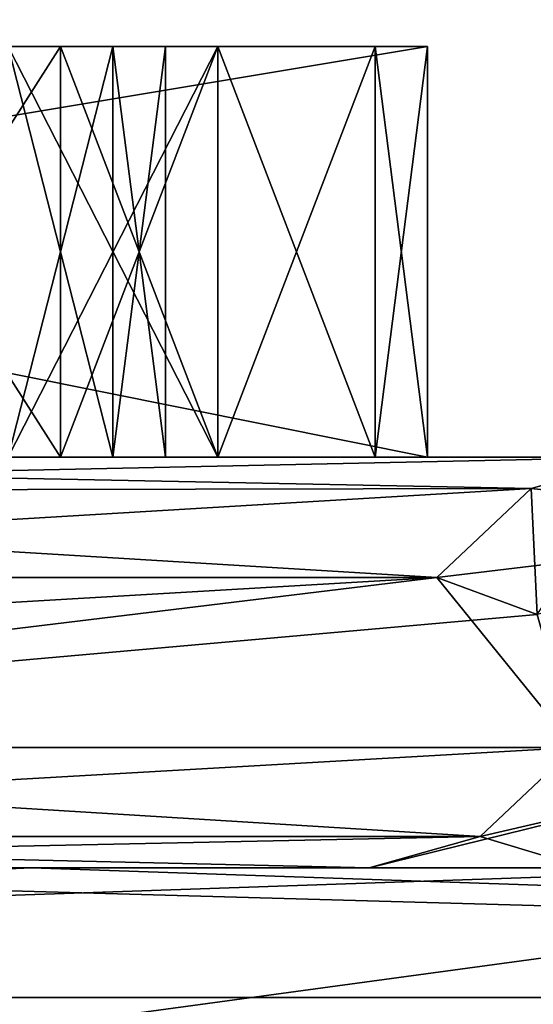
# Model space of a CAD drawing. Header units: millimetres. Extents: x -94 to 254, y 0 to 980.
# Tile 125 of 256: x 16.624 to 17.249, y 865.334 to 866.533. Entities that reach past the tile are written whole.
import ezdxf

# ---------------------------------------------------------------- set-up
doc = ezdxf.new("R2010")
doc.units = ezdxf.units.MM
doc.header["$LTSCALE"] = 65.185185
for name, color, linetype in [('5380', 7, 'CONTINUOUS'), ('5381', 7, 'CONTINUOUS'), ('5384', 7, 'CONTINUOUS'), ('5391', 7, 'CONTINUOUS'), ('5493', 7, 'CONTINUOUS'), ('5498', 7, 'CONTINUOUS'), ('5499', 7, 'CONTINUOUS'), ('5504', 7, 'CONTINUOUS'), ('5505', 7, 'CONTINUOUS'), ('5506', 7, 'CONTINUOUS'), ('5507', 7, 'CONTINUOUS'), ('5508', 7, 'CONTINUOUS'), ('5509', 7, 'CONTINUOUS'), ('5510', 7, 'CONTINUOUS'), ('5511', 7, 'CONTINUOUS'), ('5512', 7, 'CONTINUOUS'), ('5534', 7, 'CONTINUOUS'), ('5535', 7, 'CONTINUOUS'), ('5547', 7, 'CONTINUOUS'), ('5548', 7, 'CONTINUOUS'), ('5549', 7, 'CONTINUOUS'), ('5596', 7, 'CONTINUOUS'), ('5597', 7, 'CONTINUOUS'), ('5598', 7, 'CONTINUOUS'), ('5599', 7, 'CONTINUOUS'), ('5600', 7, 'CONTINUOUS'), ('5601', 7, 'CONTINUOUS'), ('5602', 7, 'CONTINUOUS'), ('5610', 7, 'CONTINUOUS'), ('5611', 7, 'CONTINUOUS'), ('5612', 7, 'CONTINUOUS'), ('5613', 7, 'CONTINUOUS'), ('5614', 7, 'CONTINUOUS'), ('5626', 7, 'CONTINUOUS'), ('5631', 7, 'CONTINUOUS'), ('5632', 7, 'CONTINUOUS'), ('5662', 7, 'CONTINUOUS'), ('5699', 7, 'CONTINUOUS'), ('5700', 7, 'CONTINUOUS'), ('5705', 7, 'CONTINUOUS'), ('5706', 7, 'CONTINUOUS'), ('5724', 7, 'CONTINUOUS'), ('5733', 7, 'CONTINUOUS'), ('5757', 7, 'CONTINUOUS'), ('5759', 7, 'CONTINUOUS'), ('5760', 7, 'CONTINUOUS'), ('5764', 7, 'CONTINUOUS'), ('5765', 7, 'CONTINUOUS'), ('5769', 7, 'CONTINUOUS'), ('5771', 7, 'CONTINUOUS'), ('5774', 7, 'CONTINUOUS'), ('5777', 7, 'CONTINUOUS'), ('5785', 7, 'CONTINUOUS'), ('5797', 7, 'CONTINUOUS'), ('5802', 7, 'CONTINUOUS')]:
    doc.layers.add(name, color=color, linetype=linetype)

msp = doc.modelspace()

# ---------------------------------------------------------------- linework, layer by layer
at = {"layer": '5380', "color": 7, "linetype": 'CONTINUOUS', "true_color": 0xe0f2ff}
for points in [[(32.8307, 867.5, 25), (-0.38, 867.5, 25), (34.3807, 863, 25), (32.8307, 867.5, 25)], [(34.3807, 863, 25), (-0.38, 867.5, 25), (-0.38, 863, 25), (34.3807, 863, 25)]]:
    msp.add_3dface(points, dxfattribs=at)
at = {"layer": '5381', "color": 7, "linetype": 'CONTINUOUS', "true_color": 0xe0f2ff}
for points in [[(-0.38, 867.5, -25), (32.8307, 867.5, -25), (-0.38, 863, -25), (-0.38, 867.5, -25)], [(-0.38, 863, -25), (32.8307, 867.5, -25), (34.3807, 863, -25), (-0.38, 863, -25)]]:
    msp.add_3dface(points, dxfattribs=at)
at = {"layer": '5384', "color": 7, "linetype": 'CONTINUOUS', "true_color": 0xe0f2ff}
for points in [[(21.2465, 865.342, 7.0269), (13.5236, 862.829, 19.1366), (12.9859, 865.342, 18.3966), (21.2465, 865.342, 7.0269)], [(13.5236, 862.829, -19.1366), (22.1164, 862.829, -7.3095), (12.9859, 865.342, -18.3966), (13.5236, 862.829, -19.1366)], [(12.9859, 865.342, -18.3966), (22.1164, 862.829, -7.3095), (21.2465, 865.342, -7.0269), (12.9859, 865.342, -18.3966)], [(22.1164, 862.829, 7.3095), (13.5236, 862.829, 19.1366), (21.2465, 865.342, 7.0269), (22.1164, 862.829, 7.3095)]]:
    msp.add_3dface(points, dxfattribs=at)
at = {"layer": '5391', "color": 7, "linetype": 'CONTINUOUS', "true_color": 0xe0f2ff}
for points in [[(12.9859, 865.342, -18.3966), (21.2465, 865.342, -7.0269), (15.6127, 865.5, -16.0615), (12.9859, 865.342, -18.3966)], [(21.2465, 865.342, 7.0269), (12.9859, 865.342, 18.3966), (17.5885, 865.5, 13.8157), (21.2465, 865.342, 7.0269)], [(17.5885, 865.5, 13.8157), (12.9859, 865.342, 18.3966), (16.6377, 865.5, 14.9712), (17.5885, 865.5, 13.8157)], [(16.6377, 865.5, 14.9712), (12.9859, 865.342, 18.3966), (15.6127, 865.5, 16.0615), (16.6377, 865.5, 14.9712)], [(15.6127, 865.5, -16.0615), (21.2465, 865.342, -7.0269), (16.6377, 865.5, -14.9712), (15.6127, 865.5, -16.0615)], [(16.6377, 865.5, -14.9712), (21.2465, 865.342, -7.0269), (17.5885, 865.5, -13.8157), (16.6377, 865.5, -14.9712)]]:
    msp.add_3dface(points, dxfattribs=at)
at = {"layer": '5493', "color": 7, "linetype": 'CONTINUOUS', "true_color": 0xe0f2ff}
for points in [[(17.12, 866.5, -3), (17.12, 866, -3), (14.12, 866, -3), (17.12, 866.5, -3)], [(14.12, 866.5, -3), (17.12, 866.5, -3), (14.12, 866, -3), (14.12, 866.5, -3)]]:
    msp.add_3dface(points, dxfattribs=at)
at = {"layer": '5498', "color": 7, "linetype": 'CONTINUOUS', "true_color": 0xe0f2ff}
for points in [[(14.6306, 866.5, -3.375), (14.6306, 866, -3.375), (17.12, 866, -3.375), (14.6306, 866.5, -3.375)], [(17.12, 866.5, -3.375), (14.6306, 866.5, -3.375), (17.12, 866, -3.375), (17.12, 866.5, -3.375)]]:
    msp.add_3dface(points, dxfattribs=at)
at = {"layer": '5499', "color": 7, "linetype": 'CONTINUOUS', "true_color": 0xe0f2ff}
for points in [[(17.12, 866, -3), (17.12, 866.5, -3), (17.12, 866, -3.375), (17.12, 866, -3)], [(17.12, 866.5, -3), (17.12, 866.5, -3.375), (17.12, 866, -3.375), (17.12, 866.5, -3)]]:
    msp.add_3dface(points, dxfattribs=at)
at = {"layer": '5504', "color": 7, "linetype": 'CONTINUOUS', "true_color": 0xe0f2ff}
for points in [[(16.354, 866.5, -2.5), (16.354, 866, -2.5), (16.6732, 866.5, -2.375), (16.354, 866.5, -2.5)], [(16.6732, 866.5, -2.375), (16.354, 866, -2.5), (16.6732, 866, -2.375), (16.6732, 866.5, -2.375)]]:
    msp.add_3dface(points, dxfattribs=at)
at = {"layer": '5505', "color": 7, "linetype": 'CONTINUOUS', "true_color": 0xe0f2ff}
for points in [[(16.6732, 866.5, -2.375), (16.6732, 866, -2.375), (16.8647, 866.5, -2.1875), (16.6732, 866.5, -2.375)], [(16.8647, 866.5, -2.1875), (16.6732, 866, -2.375), (16.8647, 866, -2.1875), (16.8647, 866.5, -2.1875)]]:
    msp.add_3dface(points, dxfattribs=at)
at = {"layer": '5506', "color": 7, "linetype": 'CONTINUOUS', "true_color": 0xe0f2ff}
for points in [[(16.8647, 866.5, -2.1875), (16.8647, 866, -2.1875), (17.0562, 866.5, -1.875), (16.8647, 866.5, -2.1875)], [(17.0562, 866.5, -1.875), (16.8647, 866, -2.1875), (17.0562, 866, -1.875), (17.0562, 866.5, -1.875)]]:
    msp.add_3dface(points, dxfattribs=at)
at = {"layer": '5507', "color": 7, "linetype": 'CONTINUOUS', "true_color": 0xe0f2ff}
for points in [[(17.0562, 866.5, -1.875), (17.0562, 866, -1.875), (17.12, 866.5, -1.5625), (17.0562, 866.5, -1.875)], [(17.12, 866.5, -1.5625), (17.0562, 866, -1.875), (17.12, 866, -1.5625), (17.12, 866.5, -1.5625)]]:
    msp.add_3dface(points, dxfattribs=at)
at = {"layer": '5508', "color": 7, "linetype": 'CONTINUOUS', "true_color": 0xe0f2ff}
for points in [[(17.12, 866.5, -1.5625), (17.12, 866, -1.5625), (17.12, 866.5, -1.1875), (17.12, 866.5, -1.5625)], [(17.12, 866.5, -1.1875), (17.12, 866, -1.5625), (17.12, 866, -1.1875), (17.12, 866.5, -1.1875)]]:
    msp.add_3dface(points, dxfattribs=at)
at = {"layer": '5509', "color": 7, "linetype": 'CONTINUOUS', "true_color": 0xe0f2ff}
for points in [[(17.12, 866.5, -1.1875), (17.12, 866, -1.1875), (17.0562, 866.5, -0.875), (17.12, 866.5, -1.1875)], [(17.0562, 866.5, -0.875), (17.12, 866, -1.1875), (17.0562, 866, -0.875), (17.0562, 866.5, -0.875)]]:
    msp.add_3dface(points, dxfattribs=at)
at = {"layer": '5510', "color": 7, "linetype": 'CONTINUOUS', "true_color": 0xe0f2ff}
for points in [[(17.0562, 866.5, -0.875), (17.0562, 866, -0.875), (16.8647, 866.5, -0.5625), (17.0562, 866.5, -0.875)], [(16.8647, 866.5, -0.5625), (17.0562, 866, -0.875), (16.8647, 866, -0.5625), (16.8647, 866.5, -0.5625)]]:
    msp.add_3dface(points, dxfattribs=at)
at = {"layer": '5511', "color": 7, "linetype": 'CONTINUOUS', "true_color": 0xe0f2ff}
for points in [[(16.8647, 866.5, -0.5625), (16.8647, 866, -0.5625), (16.6732, 866.5, -0.375), (16.8647, 866.5, -0.5625)], [(16.6732, 866.5, -0.375), (16.8647, 866, -0.5625), (16.6732, 866, -0.375), (16.6732, 866.5, -0.375)]]:
    msp.add_3dface(points, dxfattribs=at)
at = {"layer": '5512', "color": 7, "linetype": 'CONTINUOUS', "true_color": 0xe0f2ff}
for points in [[(16.6732, 866.5, -0.375), (16.6732, 866, -0.375), (16.354, 866.5, -0.25), (16.6732, 866.5, -0.375)], [(16.354, 866.5, -0.25), (16.6732, 866, -0.375), (16.354, 866, -0.25), (16.354, 866.5, -0.25)]]:
    msp.add_3dface(points, dxfattribs=at)
at = {"layer": '5534', "color": 7, "linetype": 'CONTINUOUS', "true_color": 0xe0f2ff}
for points in [[(16.8009, 866.5, -1.5), (16.8009, 866, -1.5), (16.737, 866.5, -1.75), (16.8009, 866.5, -1.5)], [(16.737, 866.5, -1.75), (16.8009, 866, -1.5), (16.737, 866, -1.75), (16.737, 866.5, -1.75)]]:
    msp.add_3dface(points, dxfattribs=at)
at = {"layer": '5535', "color": 7, "linetype": 'CONTINUOUS', "true_color": 0xe0f2ff}
for points in [[(16.737, 866.5, -1.75), (16.737, 866, -1.75), (16.6094, 866.5, -2), (16.737, 866.5, -1.75)], [(16.6094, 866.5, -2), (16.737, 866, -1.75), (16.6094, 866, -2), (16.6094, 866.5, -2)]]:
    msp.add_3dface(points, dxfattribs=at)
at = {"layer": '5547', "color": 7, "linetype": 'CONTINUOUS', "true_color": 0xe0f2ff}
for points in [[(16.6094, 866.5, -0.75), (16.6094, 866, -0.75), (16.737, 866.5, -1), (16.6094, 866.5, -0.75)], [(16.737, 866.5, -1), (16.6094, 866, -0.75), (16.737, 866, -1), (16.737, 866.5, -1)]]:
    msp.add_3dface(points, dxfattribs=at)
at = {"layer": '5548', "color": 7, "linetype": 'CONTINUOUS', "true_color": 0xe0f2ff}
for points in [[(16.737, 866.5, -1), (16.737, 866, -1), (16.8009, 866.5, -1.25), (16.737, 866.5, -1)], [(16.8009, 866.5, -1.25), (16.737, 866, -1), (16.8009, 866, -1.25), (16.8009, 866.5, -1.25)]]:
    msp.add_3dface(points, dxfattribs=at)
at = {"layer": '5549', "color": 7, "linetype": 'CONTINUOUS', "true_color": 0xe0f2ff}
for points in [[(16.8009, 866, -1.5), (16.8009, 866.5, -1.5), (16.8009, 866, -1.25), (16.8009, 866, -1.5)], [(16.8009, 866.5, -1.5), (16.8009, 866.5, -1.25), (16.8009, 866, -1.25), (16.8009, 866.5, -1.5)]]:
    msp.add_3dface(points, dxfattribs=at)
at = {"layer": '5596', "color": 7, "linetype": 'CONTINUOUS', "true_color": 0xe0f2ff}
for points in [[(16.6094, 866.5, 0.4375), (16.6094, 866, 0.4375), (16.8647, 866.5, 0.625), (16.6094, 866.5, 0.4375)], [(16.8647, 866.5, 0.625), (16.6094, 866, 0.4375), (16.8647, 866, 0.625), (16.8647, 866.5, 0.625)]]:
    msp.add_3dface(points, dxfattribs=at)
at = {"layer": '5597', "color": 7, "linetype": 'CONTINUOUS', "true_color": 0xe0f2ff}
for points in [[(16.8647, 866.5, 0.625), (16.8647, 866, 0.625), (17.0562, 866.5, 0.9375), (16.8647, 866.5, 0.625)], [(17.0562, 866.5, 0.9375), (16.8647, 866, 0.625), (17.0562, 866, 0.9375), (17.0562, 866.5, 0.9375)]]:
    msp.add_3dface(points, dxfattribs=at)
at = {"layer": '5598', "color": 7, "linetype": 'CONTINUOUS', "true_color": 0xe0f2ff}
for points in [[(17.0562, 866.5, 0.9375), (17.0562, 866, 0.9375), (17.12, 866.5, 1.25), (17.0562, 866.5, 0.9375)], [(17.12, 866.5, 1.25), (17.0562, 866, 0.9375), (17.12, 866, 1.25), (17.12, 866.5, 1.25)]]:
    msp.add_3dface(points, dxfattribs=at)
at = {"layer": '5599', "color": 7, "linetype": 'CONTINUOUS', "true_color": 0xe0f2ff}
for points in [[(17.12, 866.5, 1.25), (17.12, 866, 1.25), (17.12, 866.5, 1.5625), (17.12, 866.5, 1.25)], [(17.12, 866.5, 1.5625), (17.12, 866, 1.25), (17.12, 866, 1.5625), (17.12, 866.5, 1.5625)]]:
    msp.add_3dface(points, dxfattribs=at)
at = {"layer": '5600', "color": 7, "linetype": 'CONTINUOUS', "true_color": 0xe0f2ff}
for points in [[(17.12, 866.5, 1.5625), (17.12, 866, 1.5625), (17.0562, 866.5, 1.875), (17.12, 866.5, 1.5625)], [(17.0562, 866.5, 1.875), (17.12, 866, 1.5625), (17.0562, 866, 1.875), (17.0562, 866.5, 1.875)]]:
    msp.add_3dface(points, dxfattribs=at)
at = {"layer": '5601', "color": 7, "linetype": 'CONTINUOUS', "true_color": 0xe0f2ff}
for points in [[(17.0562, 866.5, 1.875), (17.0562, 866, 1.875), (16.8647, 866.5, 2.1875), (17.0562, 866.5, 1.875)], [(16.8647, 866.5, 2.1875), (17.0562, 866, 1.875), (16.8647, 866, 2.1875), (16.8647, 866.5, 2.1875)]]:
    msp.add_3dface(points, dxfattribs=at)
at = {"layer": '5602', "color": 7, "linetype": 'CONTINUOUS', "true_color": 0xe0f2ff}
for points in [[(16.8647, 866.5, 2.1875), (16.8647, 866, 2.1875), (16.6094, 866.5, 2.375), (16.8647, 866.5, 2.1875)], [(16.6094, 866.5, 2.375), (16.8647, 866, 2.1875), (16.6094, 866, 2.375), (16.6094, 866.5, 2.375)]]:
    msp.add_3dface(points, dxfattribs=at)
at = {"layer": '5610', "color": 7, "linetype": 'CONTINUOUS', "true_color": 0xe0f2ff}
for points in [[(16.6094, 866.5, 2), (16.6094, 866, 2), (16.737, 866.5, 1.8125), (16.6094, 866.5, 2)], [(16.737, 866.5, 1.8125), (16.6094, 866, 2), (16.737, 866, 1.8125), (16.737, 866.5, 1.8125)]]:
    msp.add_3dface(points, dxfattribs=at)
at = {"layer": '5611', "color": 7, "linetype": 'CONTINUOUS', "true_color": 0xe0f2ff}
for points in [[(16.737, 866.5, 1.8125), (16.737, 866, 1.8125), (16.8009, 866.5, 1.625), (16.737, 866.5, 1.8125)], [(16.8009, 866.5, 1.625), (16.737, 866, 1.8125), (16.8009, 866, 1.625), (16.8009, 866.5, 1.625)]]:
    msp.add_3dface(points, dxfattribs=at)
at = {"layer": '5612', "color": 7, "linetype": 'CONTINUOUS', "true_color": 0xe0f2ff}
for points in [[(16.8009, 866.5, 1.625), (16.8009, 866, 1.625), (16.8009, 866.5, 1.1875), (16.8009, 866.5, 1.625)], [(16.8009, 866.5, 1.1875), (16.8009, 866, 1.625), (16.8009, 866, 1.1875), (16.8009, 866.5, 1.1875)]]:
    msp.add_3dface(points, dxfattribs=at)
at = {"layer": '5613', "color": 7, "linetype": 'CONTINUOUS', "true_color": 0xe0f2ff}
for points in [[(16.8009, 866.5, 1.1875), (16.8009, 866, 1.1875), (16.737, 866.5, 1), (16.8009, 866.5, 1.1875)], [(16.737, 866.5, 1), (16.8009, 866, 1.1875), (16.737, 866, 1), (16.737, 866.5, 1)]]:
    msp.add_3dface(points, dxfattribs=at)
at = {"layer": '5614', "color": 7, "linetype": 'CONTINUOUS', "true_color": 0xe0f2ff}
for points in [[(16.737, 866.5, 1), (16.737, 866, 1), (16.6094, 866.5, 0.8125), (16.737, 866.5, 1)], [(16.6094, 866.5, 0.8125), (16.737, 866, 1), (16.6094, 866, 0.8125), (16.6094, 866.5, 0.8125)]]:
    msp.add_3dface(points, dxfattribs=at)
at = {"layer": '5626', "color": 7, "linetype": 'CONTINUOUS', "true_color": 0xe0f2ff}
for points in [[(17.12, 866.5, 3.75), (17.12, 866, 3.75), (14.12, 866, 3.75), (17.12, 866.5, 3.75)], [(14.12, 866.5, 3.75), (17.12, 866.5, 3.75), (14.12, 866, 3.75), (14.12, 866.5, 3.75)]]:
    msp.add_3dface(points, dxfattribs=at)
at = {"layer": '5631', "color": 7, "linetype": 'CONTINUOUS', "true_color": 0xe0f2ff}
for points in [[(14.6306, 866.5, 3.375), (14.6306, 866, 3.375), (17.12, 866, 3.375), (14.6306, 866.5, 3.375)], [(17.12, 866.5, 3.375), (14.6306, 866.5, 3.375), (17.12, 866, 3.375), (17.12, 866.5, 3.375)]]:
    msp.add_3dface(points, dxfattribs=at)
at = {"layer": '5632', "color": 7, "linetype": 'CONTINUOUS', "true_color": 0xe0f2ff}
for points in [[(17.12, 866, 3.75), (17.12, 866.5, 3.75), (17.12, 866, 3.375), (17.12, 866, 3.75)], [(17.12, 866.5, 3.75), (17.12, 866.5, 3.375), (17.12, 866, 3.375), (17.12, 866.5, 3.75)]]:
    msp.add_3dface(points, dxfattribs=at)
at = {"layer": '5662', "color": 7, "linetype": 'CONTINUOUS', "true_color": 0xe0f2ff}
for points in [[(17.2988, 865.6464, -13.3504), (17.1313, 865.8536, -12.8899), (15.4282, 865.6464, -11.4798), (17.2988, 865.6464, -13.3504)], [(15.4282, 865.6464, -11.4798), (17.1313, 865.8536, -12.8899), (15.4336, 865.7542, -11.3328), (15.4282, 865.6464, -11.4798)], [(17.1313, 865.8536, -12.8899), (15.4306, 865.8536, -11.1893), (15.4336, 865.7542, -11.3328), (17.1313, 865.8536, -12.8899)], [(17.2533, 865.8086, -13.0755), (17.1313, 865.8536, -12.8899), (17.2988, 865.6464, -13.3504), (17.2533, 865.8086, -13.0755)]]:
    msp.add_3dface(points, dxfattribs=at)
at = {"layer": '5699', "color": 7, "linetype": 'CONTINUOUS', "true_color": 0xe0f2ff}
for points in [[(17.2533, 865.8086, -13.0755), (17.3813, 866, -12.6399), (17.246, 865.9619, -12.7752), (17.2533, 865.8086, -13.0755)], [(17.1313, 865.8536, -12.8899), (17.2533, 865.8086, -13.0755), (17.246, 865.9619, -12.7752), (17.1313, 865.8536, -12.8899)]]:
    msp.add_3dface(points, dxfattribs=at)
at = {"layer": '5700', "color": 7, "linetype": 'CONTINUOUS', "true_color": 0xe0f2ff}
for points in [[(15.407, 865.9581, -10.949), (17.3813, 866, -12.6399), (15.3246, 866, -10.5833), (15.407, 865.9581, -10.949)], [(17.246, 865.9619, -12.7752), (17.3813, 866, -12.6399), (15.407, 865.9581, -10.949), (17.246, 865.9619, -12.7752)], [(15.4306, 865.8536, -11.1893), (17.246, 865.9619, -12.7752), (15.407, 865.9581, -10.949), (15.4306, 865.8536, -11.1893)], [(15.4306, 865.8536, -11.1893), (17.1313, 865.8536, -12.8899), (17.246, 865.9619, -12.7752), (15.4306, 865.8536, -11.1893)]]:
    msp.add_3dface(points, dxfattribs=at)
at = {"layer": '5705', "color": 7, "linetype": 'CONTINUOUS', "true_color": 0xe0f2ff}
for points in [[(15.3246, 866, 10.5833), (17.3813, 866, 12.6399), (17.246, 865.9619, 12.7752), (15.3246, 866, 10.5833)], [(15.407, 865.9581, 10.949), (15.3246, 866, 10.5833), (17.246, 865.9619, 12.7752), (15.407, 865.9581, 10.949)], [(17.1313, 865.8536, 12.8899), (15.407, 865.9581, 10.949), (17.246, 865.9619, 12.7752), (17.1313, 865.8536, 12.8899)], [(15.4306, 865.8536, 11.1893), (15.407, 865.9581, 10.949), (17.1313, 865.8536, 12.8899), (15.4306, 865.8536, 11.1893)]]:
    msp.add_3dface(points, dxfattribs=at)
at = {"layer": '5706', "color": 7, "linetype": 'CONTINUOUS', "true_color": 0xe0f2ff}
for points in [[(17.3813, 866, 12.6399), (17.6616, 865.9172, 12.933), (17.246, 865.9619, 12.7752), (17.3813, 866, 12.6399)], [(17.6616, 865.9172, 12.933), (17.1313, 865.8536, 12.8899), (17.246, 865.9619, 12.7752), (17.6616, 865.9172, 12.933)], [(17.1313, 865.8536, 12.8899), (17.6616, 865.9172, 12.933), (17.2533, 865.8086, 13.0756), (17.1313, 865.8536, 12.8899)]]:
    msp.add_3dface(points, dxfattribs=at)
at = {"layer": '5724', "color": 7, "linetype": 'CONTINUOUS', "true_color": 0xe0f2ff}
for points in [[(17.2988, 865.6464, 13.3504), (17.5184, 865.6158, 13.4969), (17.1841, 865.5381, 13.4651), (17.2988, 865.6464, 13.3504)], [(17.1841, 865.5381, 13.4651), (17.5184, 865.6158, 13.4969), (17.0488, 865.5, 13.6004), (17.1841, 865.5381, 13.4651)], [(17.0488, 865.5, 13.6004), (17.5184, 865.6158, 13.4969), (17.3107, 865.5, 13.7753), (17.0488, 865.5, 13.6004)]]:
    msp.add_3dface(points, dxfattribs=at)
at = {"layer": '5733', "color": 7, "linetype": 'CONTINUOUS', "true_color": 0xe0f2ff}
for points in [[(17.2988, 865.6464, -13.3504), (17.1841, 865.5381, -13.4651), (17.3106, 865.5, -13.7752), (17.2988, 865.6464, -13.3504)], [(17.1841, 865.5381, -13.4651), (17.0488, 865.5, -13.6004), (17.3106, 865.5, -13.7752), (17.1841, 865.5381, -13.4651)]]:
    msp.add_3dface(points, dxfattribs=at)
at = {"layer": '5757', "color": 7, "linetype": 'CONTINUOUS', "true_color": 0xe0f2ff}
for points in [[(10.3829, 866, -5.6416), (17.12, 866, -3.375), (10.5097, 866, -5.077), (10.3829, 866, -5.6416)], [(17.12, 866, -3.375), (10.3829, 866, -5.6416), (13.6641, 866, -8.9228), (17.12, 866, -3.375)], [(17.12, 866, -3.375), (15.0774, 866, -3.75), (10.5097, 866, -5.077), (17.12, 866, -3.375)], [(14.12, 866, 3.75), (17.3813, 866, 12.6399), (10.5522, 866, 4.5), (14.12, 866, 3.75)], [(10.5522, 866, 4.5), (17.3813, 866, 12.6399), (14.7015, 866, 9.5459), (10.5522, 866, 4.5)], [(21.4198, 866, 0), (17.12, 866, -3.375), (13.6641, 866, -8.9228), (21.4198, 866, 0)], [(14.7015, 866, -9.5459), (21.4198, 866, 0), (13.6641, 866, -8.9228), (14.7015, 866, -9.5459)], [(17.12, 866, 3.75), (17.3813, 866, 12.6399), (14.12, 866, 3.75), (17.12, 866, 3.75)], [(14.12, 866, -3), (17.12, 866, -3), (16.354, 866, -2.5), (14.12, 866, -3)], [(14.6306, 866, -3.375), (15.0774, 866, -3.75), (17.12, 866, -3.375), (14.6306, 866, -3.375)], [(14.6306, 866, 3.375), (15.0774, 866, 3), (17.12, 866, 3.375), (14.6306, 866, 3.375)], [(15.3246, 866, -10.5833), (21.4198, 866, 0), (14.7015, 866, -9.5459), (15.3246, 866, -10.5833)], [(17.3813, 866, 12.6399), (15.3246, 866, 10.5833), (14.7015, 866, 9.5459), (17.3813, 866, 12.6399)], [(15.0774, 866, 3), (15.9711, 866, 2.5), (17.12, 866, 3.375), (15.0774, 866, 3)], [(17.3813, 866, -12.6399), (21.4198, 866, 0), (15.3246, 866, -10.5833), (17.3813, 866, -12.6399)], [(16.1626, 866, -0.25), (21.4198, 866, 0), (15.8434, 866, 0.25), (16.1626, 866, -0.25)], [(15.8434, 866, 0.25), (21.4198, 866, 0), (16.2902, 866, 0.3125), (15.8434, 866, 0.25)], [(15.9711, 866, 2.5), (16.2902, 866, 2.5), (17.12, 866, 3.375), (15.9711, 866, 2.5)], [(16.354, 866, -0.25), (21.4198, 866, 0), (16.1626, 866, -0.25), (16.354, 866, -0.25)], [(16.2902, 866, 0.3125), (21.4198, 866, 0), (16.6094, 866, 0.4375), (16.2902, 866, 0.3125)], [(16.2902, 866, 2.5), (16.6094, 866, 2.375), (17.12, 866, 3.375), (16.2902, 866, 2.5)], [(16.6732, 866, -0.375), (21.4198, 866, 0), (16.354, 866, -0.25), (16.6732, 866, -0.375)], [(16.354, 866, -2.5), (17.12, 866, -3), (16.6732, 866, -2.375), (16.354, 866, -2.5)], [(16.6094, 866, 0.4375), (21.4198, 866, 0), (16.8647, 866, 0.625), (16.6094, 866, 0.4375)], [(16.6094, 866, 2.375), (16.8647, 866, 2.1875), (17.12, 866, 3.375), (16.6094, 866, 2.375)], [(17.12, 866, -3), (21.4198, 866, 0), (16.6732, 866, -2.375), (17.12, 866, -3)], [(16.6732, 866, -2.375), (21.4198, 866, 0), (16.8647, 866, -2.1875), (16.6732, 866, -2.375)], [(16.8647, 866, -0.5625), (21.4198, 866, 0), (16.6732, 866, -0.375), (16.8647, 866, -0.5625)], [(16.8647, 866, -2.1875), (21.4198, 866, 0), (17.0562, 866, -1.875), (16.8647, 866, -2.1875)], [(17.0562, 866, -0.875), (21.4198, 866, 0), (16.8647, 866, -0.5625), (17.0562, 866, -0.875)], [(16.8647, 866, 0.625), (21.4198, 866, 0), (17.0562, 866, 0.9375), (16.8647, 866, 0.625)], [(16.8647, 866, 2.1875), (17.0562, 866, 1.875), (17.12, 866, 3.375), (16.8647, 866, 2.1875)], [(17.0562, 866, -1.875), (21.4198, 866, 0), (17.12, 866, -1.5625), (17.0562, 866, -1.875)], [(17.12, 866, -1.1875), (21.4198, 866, 0), (17.0562, 866, -0.875), (17.12, 866, -1.1875)], [(17.0562, 866, 0.9375), (21.4198, 866, 0), (17.12, 866, 1.25), (17.0562, 866, 0.9375)], [(17.0562, 866, 1.875), (17.12, 866, 1.5625), (17.12, 866, 3.375), (17.0562, 866, 1.875)], [(21.4198, 866, 0), (17.3813, 866, 12.6399), (17.12, 866, 1.25), (21.4198, 866, 0)], [(21.4198, 866, 0), (17.12, 866, -3), (17.12, 866, -3.375), (21.4198, 866, 0)], [(17.12, 866, -1.5625), (21.4198, 866, 0), (17.12, 866, -1.1875), (17.12, 866, -1.5625)], [(17.12, 866, 1.25), (17.3813, 866, 12.6399), (17.12, 866, 1.5625), (17.12, 866, 1.25)], [(17.12, 866, 1.5625), (17.3813, 866, 12.6399), (17.12, 866, 3.375), (17.12, 866, 1.5625)], [(17.3813, 866, 12.6399), (17.12, 866, 3.75), (17.12, 866, 3.375), (17.3813, 866, 12.6399)]]:
    msp.add_3dface(points, dxfattribs=at)
at = {"layer": '5759', "color": 7, "linetype": 'CONTINUOUS', "true_color": 0xe0f2ff}
for points in [[(16.8009, 866, 1.625), (16.737, 866, 1.8125), (15.5243, 866, 1.625), (16.8009, 866, 1.625)], [(15.5243, 866, 1.625), (16.737, 866, 1.8125), (15.5881, 866, 1.8125), (15.5243, 866, 1.625)], [(16.8009, 866, 1.1875), (16.8009, 866, 1.625), (15.5243, 866, 1.1875), (16.8009, 866, 1.1875)], [(15.5243, 866, 1.1875), (16.8009, 866, 1.625), (15.5243, 866, 1.625), (15.5243, 866, 1.1875)], [(15.5881, 866, 1), (16.8009, 866, 1.1875), (15.5243, 866, 1.1875), (15.5881, 866, 1)], [(16.737, 866, 1.8125), (16.6094, 866, 2), (15.5881, 866, 1.8125), (16.737, 866, 1.8125)], [(16.737, 866, 1), (16.8009, 866, 1.1875), (15.5881, 866, 1), (16.737, 866, 1)], [(15.7157, 866, 0.8125), (16.737, 866, 1), (15.5881, 866, 1), (15.7157, 866, 0.8125)], [(16.6094, 866, 0.8125), (16.737, 866, 1), (15.7157, 866, 0.8125), (16.6094, 866, 0.8125)]]:
    msp.add_3dface(points, dxfattribs=at)
at = {"layer": '5760', "color": 7, "linetype": 'CONTINUOUS', "true_color": 0xe0f2ff}
for points in [[(15.7796, 866, -1.75), (16.8009, 866, -1.5), (15.7157, 866, -1.5), (15.7796, 866, -1.75)], [(15.7157, 866, -1.5), (16.8009, 866, -1.5), (16.8009, 866, -1.25), (15.7157, 866, -1.5)], [(15.7157, 866, -1.25), (15.7157, 866, -1.5), (16.8009, 866, -1.25), (15.7157, 866, -1.25)], [(15.7796, 866, -1), (15.7157, 866, -1.25), (16.737, 866, -1), (15.7796, 866, -1)], [(16.737, 866, -1), (15.7157, 866, -1.25), (16.8009, 866, -1.25), (16.737, 866, -1)], [(16.737, 866, -1.75), (16.8009, 866, -1.5), (15.7796, 866, -1.75), (16.737, 866, -1.75)], [(15.9072, 866, -2), (16.737, 866, -1.75), (15.7796, 866, -1.75), (15.9072, 866, -2)], [(16.6094, 866, -0.75), (15.7796, 866, -1), (16.737, 866, -1), (16.6094, 866, -0.75)], [(16.6094, 866, -2), (16.737, 866, -1.75), (15.9072, 866, -2), (16.6094, 866, -2)]]:
    msp.add_3dface(points, dxfattribs=at)
at = {"layer": '5764', "color": 7, "linetype": 'CONTINUOUS', "true_color": 0xe0f2ff}
for points in [[(17.12, 866.5, -3), (14.12, 866.5, -3), (17.12, 866.5, -3.375), (17.12, 866.5, -3)], [(14.12, 866.5, -3), (14.6306, 866.5, -3.375), (17.12, 866.5, -3.375), (14.12, 866.5, -3)]]:
    msp.add_3dface(points, dxfattribs=at)
at = {"layer": '5765', "color": 7, "linetype": 'CONTINUOUS', "true_color": 0xe0f2ff}
for points in [[(16.354, 866.5, -2.5), (16.6732, 866.5, -2.375), (16.354, 866.5, -2.1875), (16.354, 866.5, -2.5)], [(16.6732, 866.5, -2.375), (16.6094, 866.5, -2), (16.354, 866.5, -2.1875), (16.6732, 866.5, -2.375)], [(16.6732, 866.5, -0.375), (16.354, 866.5, -0.25), (16.6094, 866.5, -0.75), (16.6732, 866.5, -0.375)], [(16.6732, 866.5, -2.375), (16.737, 866.5, -1.75), (16.6094, 866.5, -2), (16.6732, 866.5, -2.375)], [(16.6732, 866.5, -0.375), (16.6094, 866.5, -0.75), (16.737, 866.5, -1), (16.6732, 866.5, -0.375)], [(16.6732, 866.5, -2.375), (16.8647, 866.5, -2.1875), (16.737, 866.5, -1.75), (16.6732, 866.5, -2.375)], [(16.8647, 866.5, -0.5625), (16.6732, 866.5, -0.375), (16.8009, 866.5, -1.25), (16.8647, 866.5, -0.5625)], [(16.6732, 866.5, -0.375), (16.737, 866.5, -1), (16.8009, 866.5, -1.25), (16.6732, 866.5, -0.375)], [(16.8647, 866.5, -2.1875), (16.8009, 866.5, -1.5), (16.737, 866.5, -1.75), (16.8647, 866.5, -2.1875)], [(16.8647, 866.5, -2.1875), (16.8647, 866.5, -0.5625), (16.8009, 866.5, -1.25), (16.8647, 866.5, -2.1875)], [(16.8009, 866.5, -1.5), (16.8647, 866.5, -2.1875), (16.8009, 866.5, -1.25), (16.8009, 866.5, -1.5)], [(16.8647, 866.5, -2.1875), (17.0562, 866.5, -1.875), (16.8647, 866.5, -0.5625), (16.8647, 866.5, -2.1875)], [(17.0562, 866.5, -1.875), (17.0562, 866.5, -0.875), (16.8647, 866.5, -0.5625), (17.0562, 866.5, -1.875)], [(17.0562, 866.5, -1.875), (17.12, 866.5, -1.5625), (17.0562, 866.5, -0.875), (17.0562, 866.5, -1.875)], [(17.12, 866.5, -1.5625), (17.12, 866.5, -1.1875), (17.0562, 866.5, -0.875), (17.12, 866.5, -1.5625)]]:
    msp.add_3dface(points, dxfattribs=at)
at = {"layer": '5769', "color": 7, "linetype": 'CONTINUOUS', "true_color": 0xe0f2ff}
for points in [[(16.6094, 866.5, 0.4375), (16.8647, 866.5, 0.625), (16.6094, 866.5, 0.8125), (16.6094, 866.5, 0.4375)], [(16.8647, 866.5, 0.625), (16.737, 866.5, 1), (16.6094, 866.5, 0.8125), (16.8647, 866.5, 0.625)], [(16.8647, 866.5, 2.1875), (16.6094, 866.5, 2.375), (16.8009, 866.5, 1.625), (16.8647, 866.5, 2.1875)], [(16.6094, 866.5, 2.375), (16.6094, 866.5, 2), (16.737, 866.5, 1.8125), (16.6094, 866.5, 2.375)], [(16.6094, 866.5, 2.375), (16.737, 866.5, 1.8125), (16.8009, 866.5, 1.625), (16.6094, 866.5, 2.375)], [(16.8647, 866.5, 0.625), (16.8009, 866.5, 1.1875), (16.737, 866.5, 1), (16.8647, 866.5, 0.625)], [(16.8647, 866.5, 0.625), (16.8647, 866.5, 2.1875), (16.8009, 866.5, 1.625), (16.8647, 866.5, 0.625)], [(16.8647, 866.5, 0.625), (16.8009, 866.5, 1.625), (16.8009, 866.5, 1.1875), (16.8647, 866.5, 0.625)], [(16.8647, 866.5, 0.625), (17.0562, 866.5, 0.9375), (16.8647, 866.5, 2.1875), (16.8647, 866.5, 0.625)], [(17.0562, 866.5, 0.9375), (17.0562, 866.5, 1.875), (16.8647, 866.5, 2.1875), (17.0562, 866.5, 0.9375)], [(17.0562, 866.5, 0.9375), (17.12, 866.5, 1.25), (17.0562, 866.5, 1.875), (17.0562, 866.5, 0.9375)], [(17.12, 866.5, 1.25), (17.12, 866.5, 1.5625), (17.0562, 866.5, 1.875), (17.12, 866.5, 1.25)]]:
    msp.add_3dface(points, dxfattribs=at)
at = {"layer": '5771', "color": 7, "linetype": 'CONTINUOUS', "true_color": 0xe0f2ff}
for points in [[(17.12, 866.5, 3.75), (14.12, 866.5, 3.75), (17.12, 866.5, 3.375), (17.12, 866.5, 3.75)], [(14.12, 866.5, 3.75), (14.6306, 866.5, 3.375), (17.12, 866.5, 3.375), (14.12, 866.5, 3.75)]]:
    msp.add_3dface(points, dxfattribs=at)
at = {"layer": '5774', "color": 7, "linetype": 'CONTINUOUS', "true_color": 0xe0f2ff}
for points in [[(17.0488, 865.5, 13.6004), (15.4016, 865.5, 15.6101), (15.3609, 865.5, 11.9125), (17.0488, 865.5, 13.6004)], [(15.4016, 865.5, 15.6101), (17.0488, 865.5, 13.6004), (15.5544, 865.5, 15.8262), (15.4016, 865.5, 15.6101)], [(17.0488, 865.5, 13.6004), (15.6127, 865.5, 16.0615), (15.5544, 865.5, 15.8262), (17.0488, 865.5, 13.6004)], [(16.6377, 865.5, 14.9712), (15.6127, 865.5, 16.0615), (17.0488, 865.5, 13.6004), (16.6377, 865.5, 14.9712)], [(17.5885, 865.5, 13.8157), (16.6377, 865.5, 14.9712), (17.3107, 865.5, 13.7753), (17.5885, 865.5, 13.8157)], [(16.6377, 865.5, 14.9712), (17.0488, 865.5, 13.6004), (17.3107, 865.5, 13.7753), (16.6377, 865.5, 14.9712)]]:
    msp.add_3dface(points, dxfattribs=at)
at = {"layer": '5777', "color": 7, "linetype": 'CONTINUOUS', "true_color": 0xe0f2ff}
for points in [[(15.6127, 865.5, -16.0615), (16.6377, 865.5, -14.9712), (15.3609, 865.5, -11.9125), (15.6127, 865.5, -16.0615)], [(16.6377, 865.5, -14.9712), (17.0488, 865.5, -13.6004), (15.3609, 865.5, -11.9125), (16.6377, 865.5, -14.9712)], [(16.6377, 865.5, -14.9712), (17.5885, 865.5, -13.8157), (17.3106, 865.5, -13.7752), (16.6377, 865.5, -14.9712)], [(17.0488, 865.5, -13.6004), (16.6377, 865.5, -14.9712), (17.3106, 865.5, -13.7752), (17.0488, 865.5, -13.6004)]]:
    msp.add_3dface(points, dxfattribs=at)
at = {"layer": '5785', "color": 7, "linetype": 'CONTINUOUS', "true_color": 0xe0f2ff}
for points in [[(17.1313, 865.8536, 12.8899), (17.2533, 865.8086, 13.0756), (15.4282, 865.6464, 11.4798), (17.1313, 865.8536, 12.8899)], [(17.1313, 865.8536, 12.8899), (15.4282, 865.6464, 11.4798), (15.4336, 865.7542, 11.3328), (17.1313, 865.8536, 12.8899)], [(15.4306, 865.8536, 11.1893), (17.1313, 865.8536, 12.8899), (15.4336, 865.7542, 11.3328), (15.4306, 865.8536, 11.1893)], [(17.2533, 865.8086, 13.0756), (17.2988, 865.6464, 13.3504), (15.4282, 865.6464, 11.4798), (17.2533, 865.8086, 13.0756)]]:
    msp.add_3dface(points, dxfattribs=at)
at = {"layer": '5797', "color": 7, "linetype": 'CONTINUOUS', "true_color": 0xe0f2ff}
for points in [[(17.1841, 865.5381, 13.4651), (15.4057, 865.5381, 11.6866), (15.4282, 865.6464, 11.4798), (17.1841, 865.5381, 13.4651)], [(17.2988, 865.6464, 13.3504), (17.1841, 865.5381, 13.4651), (15.4282, 865.6464, 11.4798), (17.2988, 865.6464, 13.3504)], [(17.0488, 865.5, 13.6004), (15.3609, 865.5, 11.9125), (15.4057, 865.5381, 11.6866), (17.0488, 865.5, 13.6004)], [(17.1841, 865.5381, 13.4651), (17.0488, 865.5, 13.6004), (15.4057, 865.5381, 11.6866), (17.1841, 865.5381, 13.4651)]]:
    msp.add_3dface(points, dxfattribs=at)
at = {"layer": '5802', "color": 7, "linetype": 'CONTINUOUS', "true_color": 0xe0f2ff}
for points in [[(17.2988, 865.6464, -13.3504), (15.4282, 865.6464, -11.4798), (15.4057, 865.5381, -11.6866), (17.2988, 865.6464, -13.3504)], [(17.1841, 865.5381, -13.4651), (17.2988, 865.6464, -13.3504), (15.4057, 865.5381, -11.6866), (17.1841, 865.5381, -13.4651)], [(17.0488, 865.5, -13.6004), (17.1841, 865.5381, -13.4651), (15.3609, 865.5, -11.9125), (17.0488, 865.5, -13.6004)], [(15.3609, 865.5, -11.9125), (17.1841, 865.5381, -13.4651), (15.4057, 865.5381, -11.6866), (15.3609, 865.5, -11.9125)]]:
    msp.add_3dface(points, dxfattribs=at)

doc.saveas('drawing.dxf')
